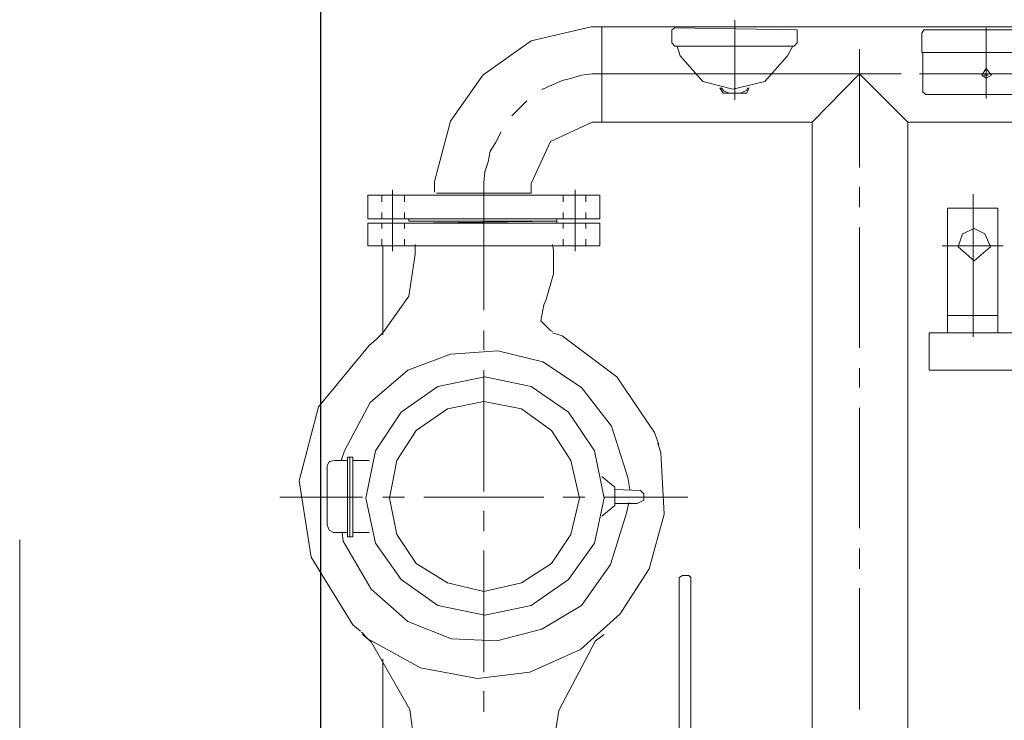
# Model space of a CAD drawing. Header units: inches. Extents: x 709340 to 1075215, y 37864 to 402163.
# Tile 41 of 56: x 847921 to 848706, y 159291 to 159849. Entities that reach past the tile are written whole.
import ezdxf

# ---------------------------------------------------------------- set-up
doc = ezdxf.new("R2010")
doc.units = ezdxf.units.IN
doc.header["$LTSCALE"] = 1800
doc.header["$MEASUREMENT"] = 0
doc.linetypes.add('CHAINED', pattern=[1.6, 1, -0.25, 0.1, -0.25])
doc.layers.get('0').update_dxf_attribs({"color": 253, "lineweight": 5})
doc.layers.add('1', color=7, linetype='Continuous', lineweight=18)
doc.layers.add('DIM', color=4, linetype='Continuous', lineweight=18)
doc.layers.add('CONDENSATE', color=3, linetype='Continuous')

# ---------------------------------------------------------------- blocks, each defined once
blk = doc.blocks.new('vacp')
at = {"color": 250}
blk.add_lwpolyline([(29861.33, 160924.78), (34311.33, 160924.78), (34311.33, 158824.78), (29861.33, 158824.78)], close=True, dxfattribs=at)
at = {"layer": '1', "color": 250}
for p, q in [((33843.41, 159655.47), (33843.41, 159042.09)), ((33919.56, 159655.47), (33919.56, 159042.09)), ((34016.22, 159610.13), (34016.22, 159404.78)), ((34025.63, 159610.13), (34025.63, 159404.78)), ((34261.73, 159581.03), (34261.73, 159469.81)), ((34121.42, 159510.89), (34131.7, 159572.49)), ((34231.8, 159571.62), (34240.34, 159510.02)), ((33881.87, 159413.36), (33881.87, 159510.02)), ((33881.87, 159413.36), (33881.87, 159510.02)), ((34092.36, 159455.26), (34121.42, 159510.89)), ((34181.31, 159495.47), (34181.31, 159511.72)), ((34240.34, 159510.02), (34271.13, 159456.14)), ((34144.55, 159480.1), (34104.34, 159462.1)), ((34186.45, 159485.19), (34144.55, 159480.1)), ((34181.31, 159383.39), (34181.31, 159480.1)), ((34231.8, 159476.65), (34186.45, 159485.19)), ((34273.71, 159453.57), (34231.8, 159476.65)), ((34104.34, 159462.1), (34072.67, 159433.88)), ((34085.48, 159450.12), (34092.36, 159455.26)), ((34171.03, 159455.26), (34135.14, 159445.86)), ((34206.97, 159453.57), (34171.03, 159455.26)), ((34271.13, 159456.14), (34277.97, 159450.12)), ((34242.03, 159439.89), (34206.97, 159453.57)), ((34278.85, 159448.43), (34273.71, 159453.57)), ((34285.68, 159442.46), (34279.67, 159447.55)), ((34135.14, 159445.86), (34103.47, 159427.04)), ((34271.13, 159414.19), (34242.03, 159439.89)), ((34319.05, 159388.53), (34285.68, 159442.46)), ((34072.67, 159433.88), (34049.59, 159397.94)), ((34180.44, 159434.75), (34143.68, 159427.04)), ((34218.08, 159427.04), (34180.44, 159434.75)), ((34103.47, 159427.04), (34080.38, 159394.54)), ((34143.68, 159427.04), (34113.75, 159406.52)), ((34247.18, 159406.52), (34218.08, 159427.04)), ((34181.31, 159415.93), (34151.39, 159409.09)), ((34210.41, 159409.09), (34181.31, 159415.93)), ((34151.39, 159409.09), (34127.43, 159393.67)), ((34235.2, 159393.67), (34210.41, 159409.09)), ((34293.4, 159375.72), (34271.13, 159414.19)), ((34016.22, 159404.78), (34017.92, 159403.08)), ((34023.06, 159403.08), (34017.92, 159403.08)), ((34023.06, 159403.08), (34025.63, 159404.78)), ((34113.75, 159406.52), (34093.19, 159377.42)), ((34267.74, 159377.42), (34247.18, 159406.52)), ((33881.87, 159381.69), (33881.87, 159397.94)), ((33881.87, 159381.69), (33881.87, 159397.94)), ((34049.59, 159397.94), (34037.61, 159354.34)), ((34080.38, 159394.54), (34067.53, 159353.46)), ((34127.43, 159393.67), (34112.01, 159370.58)), ((34250.62, 159370.58), (34235.2, 159393.67)), ((34328.46, 159327.81), (34319.05, 159388.53)), ((34093.19, 159377.42), (34085.48, 159341.48)), ((34275.4, 159341.48), (34267.74, 159377.42)), ((34112.01, 159370.58), (34105.17, 159341.48)), ((34256.58, 159341.48), (34250.62, 159370.58)), ((34285.68, 159368.89), (34272.83, 159368.89)), ((34289.95, 159372.28), (34285.68, 159372.28)), ((34285.68, 159372.28), (34285.68, 159308.99)), ((34288.26, 159372.28), (34288.26, 159308.99)), ((34289.95, 159372.28), (34289.95, 159308.99)), ((34300.23, 159368.89), (34289.95, 159368.89)), ((34294.22, 159368.89), (34293.4, 159375.72)), ((34301.06, 159368.89), (34300.23, 159368.89)), ((34304.5, 159367.14), (34301.06, 159368.89)), ((33881.87, 159269.61), (33881.87, 159365.44)), ((33881.87, 159269.61), (33881.87, 159365.44)), ((34181.31, 159351.77), (34181.31, 159368.01)), ((34306.2, 159362.87), (34304.5, 159367.14)), ((34306.2, 159362.87), (34306.2, 159317.52)), ((34037.61, 159354.34), (34040.18, 159305.55)), ((34067.53, 159353.46), (34065.83, 159344.93)), ((34087.22, 159356.03), (34076.94, 159347.5)), ((34059, 159345.75), (34053.85, 159343.18)), ((34059, 159345.75), (34076.94, 159345.75)), ((34076.94, 159347.5), (34076.94, 159332.95)), ((34085.48, 159340.66), (34018.79, 159340.66)), ((34053.85, 159343.18), (34053.85, 159338.09)), ((34053.85, 159338.09), (34056.43, 159335.52)), ((34085.48, 159341.48), (34093.19, 159303.85)), ((34118.02, 159340.66), (34100.9, 159340.66)), ((34105.17, 159341.48), (34112.01, 159311.56)), ((34229.23, 159340.66), (34133.39, 159340.66)), ((34261.73, 159340.66), (34244.61, 159340.66)), ((34250.62, 159311.56), (34256.58, 159341.48)), ((34267.74, 159303.85), (34275.4, 159341.48)), ((34343.84, 159340.66), (34277.97, 159340.66)), ((34056.43, 159335.52), (34076.94, 159334.65)), ((34064.96, 159334.65), (34066.66, 159325.24)), ((34076.94, 159332.95), (34087.22, 159324.36)), ((34181.31, 159239.68), (34181.31, 159336.34)), ((34066.66, 159325.24), (34079.51, 159284.16)), ((34313.04, 159268.78), (34328.46, 159327.81)), ((34304.5, 159312.38), (34306.2, 159315.83)), ((34306.2, 159315.83), (34306.2, 159317.52)), ((34040.18, 159305.55), (34042.75, 159297.88)), ((34112.01, 159311.56), (34127.43, 159287.6)), ((34235.2, 159287.6), (34250.62, 159311.56)), ((34285.68, 159311.56), (34272.83, 159311.56)), ((34289.95, 159308.99), (34285.68, 159308.99)), ((34300.23, 159311.56), (34289.95, 159311.56)), ((34292.52, 159303.85), (34295.09, 159311.56)), ((34300.23, 159311.56), (34304.5, 159312.38)), ((34041.88, 159298.71), (34045.27, 159289.3)), ((34093.19, 159303.85), (34113.75, 159273.05)), ((34247.18, 159273.05), (34267.74, 159303.85)), ((34272.01, 159265.34), (34292.52, 159303.85)), ((34045.27, 159289.3), (34075.24, 159244.82)), ((34079.51, 159284.16), (34103.47, 159253.36)), ((34127.43, 159287.6), (34151.39, 159270.48)), ((34210.41, 159270.48), (34235.2, 159287.6)), ((34113.75, 159273.05), (34143.68, 159252.53)), ((34151.39, 159270.48), (34181.31, 159264.51)), ((34181.31, 159264.51), (34210.41, 159270.48)), ((34218.08, 159252.53), (34247.18, 159273.05)), ((34272.83, 159219.99), (34313.04, 159268.78)), ((34242.03, 159239.68), (34272.01, 159265.34)), ((33881.87, 159237.98), (33881.87, 159253.36)), ((33881.87, 159237.98), (33881.87, 159253.36)), ((34103.47, 159253.36), (34134.27, 159232.84)), ((34143.68, 159252.53), (34180.44, 159244.82)), ((34180.44, 159244.82), (34218.08, 159252.53)), ((34075.24, 159244.82), (34118.84, 159212.33)), ((33437.03, 159239.68), (33826.29, 159239.68)), ((33826.29, 159239.68), (33826.29, 159209.76)), ((34207.84, 159226.88), (34242.03, 159239.68)), ((34134.27, 159232.84), (34170.21, 159224.31)), ((33881.87, 159125.9), (33881.87, 159221.74)), ((33881.87, 159125.9), (33881.87, 159221.74)), ((34170.21, 159224.31), (34207.84, 159226.88)), ((34181.31, 159208.01), (34181.31, 159223.43)), ((34266.87, 159214.9), (34272.83, 159219.99)), ((33791.23, 159213.15), (33791.23, 159099.37)), ((34118.84, 159212.33), (34126.56, 159209.76)), ((34266.87, 159214.9), (34261.73, 159209.76)), ((34261.73, 159211.46), (34261.73, 159140.45)), ((33826.29, 159209.76), (32742.37, 159209.76)), ((33771.54, 159209.76), (33771.54, 159110.53)), ((33811.74, 159209.76), (33811.74, 159110.53)), ((34128.25, 159208.01), (34126.56, 159208.88)), ((34135.97, 159200.35), (34128.25, 159208.01)), ((34261.73, 159209.76), (34241.21, 159180.66)), ((33811.74, 159196.08), (33771.54, 159196.08)), ((34133.39, 159187.5), (34135.97, 159200.35)), ((34181.31, 159108.78), (34181.31, 159191.76)), ((34131.7, 159183.23), (34125.68, 159162.71)), ((34133.39, 159187.5), (34131.7, 159183.23)), ((34241.21, 159180.66), (34236.07, 159147.29)), ((34125.68, 159162.71), (34125.68, 159143.89)), ((33790.35, 159152.43), (33777.5, 159141.32)), ((33803.21, 159141.32), (33790.35, 159152.43)), ((33777.5, 159141.32), (33781.82, 159131.04)), ((33799.76, 159131.04), (33803.21, 159141.32)), ((34108.61, 159144.72), (34108.61, 159119.06)), ((34125.68, 159143.89), (34126.56, 159139.58)), ((34236.07, 159147.29), (34236.07, 159139.58)), ((34254.01, 159144.72), (34254.01, 159119.06)), ((33816.01, 159140.45), (33767.27, 159140.45)), ((34273.71, 159140.45), (34088.92, 159140.45)), ((34088.92, 159140.45), (34088.92, 159122.51)), ((34100.03, 159135.31), (34100.03, 159140.45)), ((34118.02, 159135.31), (34118.02, 159140.45)), ((34244.61, 159135.31), (34244.61, 159140.45)), ((34262.6, 159135.31), (34262.6, 159140.45)), ((34273.71, 159140.45), (34273.71, 159122.51)), ((33781.82, 159131.04), (33790.35, 159126.77)), ((33790.35, 159126.77), (33799.76, 159131.04)), ((34100.03, 159122.51), (34100.03, 159126.77)), ((34118.02, 159122.51), (34118.02, 159126.77)), ((34244.61, 159122.51), (34244.61, 159126.77)), ((34262.6, 159122.51), (34262.6, 159126.77)), ((34273.71, 159122.51), (34088.92, 159122.51)), ((34088.92, 159119.06), (34088.92, 159100.24)), ((34273.71, 159119.06), (34088.92, 159119.06)), ((34100.03, 159119.06), (34100.03, 159113.92)), ((34108.61, 159122.51), (34108.61, 159095.98)), ((34118.02, 159119.06), (34118.02, 159113.92)), ((34241.21, 159122.51), (34123.16, 159120.76)), ((34123.16, 159122.51), (34123.16, 159120.76)), ((34241.21, 159120.76), (34123.16, 159120.76)), ((34123.16, 159120.76), (34123.16, 159119.06)), ((34181.31, 159120.76), (34181.31, 159098.55)), ((34241.21, 159120.76), (34241.21, 159119.06)), ((34244.61, 159119.06), (34244.61, 159113.92)), ((34254.01, 159122.51), (34254.01, 159095.98)), ((34262.6, 159119.06), (34262.6, 159113.92)), ((34273.71, 159119.06), (34273.71, 159100.24)), ((33811.74, 159110.53), (33771.54, 159110.53)), ((33881.87, 159093.41), (33881.87, 159109.65)), ((33881.87, 159093.41), (33881.87, 159109.65)), ((34100.03, 159105.39), (34100.03, 159100.24)), ((34118.02, 159105.39), (34118.02, 159100.24)), ((34244.61, 159105.39), (34244.61, 159100.24)), ((34262.6, 159105.39), (34262.6, 159100.24)), ((34273.71, 159100.24), (34088.92, 159100.24)), ((34143.68, 159098.55), (34218.95, 159098.55)), ((34143.68, 159090.84), (34143.68, 159098.55)), ((34181.31, 159089.96), (34181.31, 159098.55)), ((34220.65, 159089.14), (34220.65, 159097.67)), ((34128.25, 159057.47), (34143.68, 159090.84)), ((34180.44, 159081.43), (34181.31, 159089.96)), ((34207.84, 159041.22), (34220.65, 159089.14)), ((33881.87, 158983.89), (33881.87, 159077.98)), ((33881.87, 158983.89), (33881.87, 159077.98)), ((34177.87, 159073.72), (34180.44, 159081.43)), ((34176.17, 159065.18), (34177.87, 159073.72)), ((34171.9, 159058.34), (34176.17, 159065.18)), ((34094.89, 159042.09), (34128.25, 159057.47)), ((34167.64, 159049.76), (34171.9, 159058.34)), ((33705.67, 159042.09), (33843.41, 159042.09)), ((33843.41, 159042.09), (33881.87, 159003.58)), ((33919.56, 159042.09), (33881.87, 159003.58)), ((33919.56, 159042.09), (34087.22, 159042.09)), ((34087.22, 159042.09), (34087.22, 158965.95)), ((34087.22, 159042.09), (34094.89, 159042.09)), ((34182.19, 159004.41), (34207.84, 159041.22)), ((34147.07, 159024.97), (34153.96, 159031.81)), ((34153.96, 159031.81), (34159.05, 159036.95)), ((33780.95, 159023.23), (33780.95, 158966.77)), ((33981.15, 159024.1), (33981.15, 158960.81)), ((33828.86, 159019.83), (33733.9, 159019.83)), ((33831.43, 159018.13), (33828.86, 159019.83)), ((33831.43, 159018.13), (33831.43, 158986.46)), ((33982.85, 159015.56), (33957.19, 159009.55)), ((33971.7, 159018.96), (33970, 159014.69)), ((33971.7, 159016.39), (33970.87, 159014.69)), ((33976.84, 159018.96), (33971.7, 159016.39)), ((33990.56, 159018.96), (33971.7, 159018.96)), ((33985.42, 159018.96), (33976.84, 159018.96)), ((33981.15, 159022.4), (33981.15, 158983.89)), ((34006.81, 159009.55), (33982.85, 159015.56)), ((33989.69, 159017.26), (33985.42, 159018.96)), ((33992.26, 159014.69), (33989.69, 159017.26)), ((33990.56, 159018.96), (33993.08, 159014.69)), ((34126.56, 159012.12), (34134.27, 159015.56)), ((34134.27, 159015.56), (34135.14, 159015.56)), ((33957.19, 159009.55), (33939.2, 158989.03)), ((34024.75, 158989.03), (34006.81, 159009.55)), ((34111.18, 159006.98), (34118.84, 159008.73)), ((34118.84, 159008.73), (34126.56, 159012.12)), ((33705.67, 159003.58), (33800.64, 159003.58)), ((33834, 159003.58), (33728.76, 159003.58)), ((33780.95, 159006.98), (33776.68, 159004.41)), ((33776.68, 159004.41), (33780.95, 158999.32)), ((33779.25, 159004.41), (33782.64, 159004.41)), ((33782.64, 159004.41), (33779.25, 159004.41)), ((33784.39, 159004.41), (33780.95, 159006.98)), ((33780.95, 158999.32), (33784.39, 159004.41)), ((33816.88, 159003.58), (33832.26, 159003.58)), ((33848.51, 159003.58), (33944.34, 159003.58)), ((33944.34, 159003.58), (34018.79, 159003.58)), ((33960.59, 159003.58), (33976.01, 159003.58)), ((33992.26, 159003.58), (34087.22, 159003.58)), ((34087.22, 159003.58), (34094.89, 159003.58)), ((34094.89, 159003.58), (34103.47, 159004.41)), ((34103.47, 159004.41), (34111.18, 159006.98)), ((34143.68, 158977.05), (34182.19, 159004.41)), ((33730.46, 158986.46), (33832.26, 158986.46)), ((33832.26, 158986.46), (33832.26, 158971.09)), ((33939.2, 158989.03), (33934.93, 158981.32)), ((34027.33, 158981.32), (34024.75, 158989.03)), ((33934.06, 158981.32), (33931.49, 158978.75)), ((33931.49, 158978.75), (33931.49, 158968.52)), ((33934.06, 158981.32), (34029.02, 158981.32)), ((34031.59, 158978.75), (34029.02, 158981.32)), ((34031.59, 158978.75), (34031.59, 158968.52)), ((34095.76, 158965.95), (34143.68, 158977.05)), ((33733.03, 158968.52), (33830.56, 158968.52)), ((33830.56, 158968.52), (33832.26, 158971.09)), ((33931.49, 158968.52), (34029.02, 158966.77)), ((34029.02, 158966.77), (34031.59, 158968.52)), ((33705.67, 158965.95), (34087.22, 158965.95)), ((34087.22, 158965.95), (34095.76, 158965.95))]:
    blk.add_line(p, q, dxfattribs=at)
at = {"layer": '1', "color": 250, "linetype": 'CHAINED'}
blk.add_lwpolyline([(29621.33, 161174.78), (34551.33, 161174.78), (34551.33, 158574.78), (29621.33, 158574.78)], close=True, dxfattribs=at)
blk = doc.blocks.new('A$C5E5E4C4E')
at = {"layer": 'CONDENSATE', "color": 250, "rotation": 180}
blk.add_blockref('vacp', (38721.33, 166469.78), dxfattribs=at)

msp = doc.modelspace()

# ---------------------------------------------------------------- block references
at = {"layer": 'DIM'}
msp.add_blockref('A$C5E5E4C4E', (843750.91, 152339.48), dxfattribs=at)

doc.saveas('drawing.dxf')
